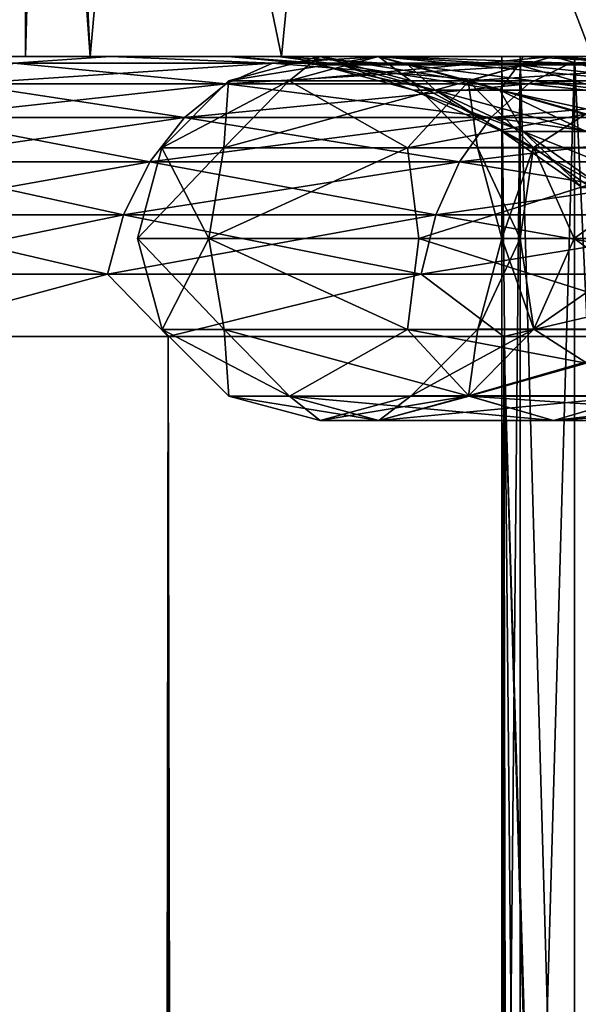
# Model space of a CAD drawing. Extents: x -265 to 265, y 0 to 747.
# Tile 199 of 256: x -262.02 to -260.03, y 736.62 to 740.13. Entities that reach past the tile are written whole.
import ezdxf

# ---------------------------------------------------------------- set-up
doc = ezdxf.new("R2010")
doc.units = 0
doc.header["$LTSCALE"] = 65.185185
for name, color, linetype in [('121', 7, 'CONTINUOUS'), ('122', 7, 'CONTINUOUS'), ('123', 7, 'CONTINUOUS'), ('131', 7, 'CONTINUOUS'), ('132', 7, 'CONTINUOUS'), ('156', 7, 'CONTINUOUS'), ('157', 7, 'CONTINUOUS'), ('158', 7, 'CONTINUOUS'), ('159', 7, 'CONTINUOUS'), ('50', 7, 'CONTINUOUS'), ('51', 7, 'CONTINUOUS'), ('52', 7, 'CONTINUOUS'), ('55', 7, 'CONTINUOUS'), ('56', 7, 'CONTINUOUS'), ('84', 7, 'CONTINUOUS')]:
    doc.layers.add(name, color=color, linetype=linetype)

msp = doc.modelspace()

# ---------------------------------------------------------------- linework, layer by layer
at = {"layer": '121', "color": 7, "linetype": 'CONTINUOUS'}
for points in [[(-260.3, 733.2), (-260.2352, 733.2, 1.1534), (-260.3, 740), (-260.3, 733.2)], [(-260.3, 740), (-260.2352, 733.2, 1.1534), (-260.2352, 740, 1.1534), (-260.3, 740)], [(-260.2352, 733.2, 1.1534), (-260.0417, 733.2, 2.2922), (-260.2352, 740, 1.1534), (-260.2352, 733.2, 1.1534)], [(-260.2352, 740, 1.1534), (-260.0417, 733.2, 2.2922), (-260.0417, 740, 2.2922), (-260.2352, 740, 1.1534)], [(-260.0417, 733.2, 2.2922), (-259.7219, 733.2, 3.4021), (-260.0417, 740, 2.2922), (-260.0417, 733.2, 2.2922)], [(-260.0417, 740, 2.2922), (-259.7219, 733.2, 3.4021), (-259.7219, 740, 3.4021), (-260.0417, 740, 2.2922)]]:
    msp.add_3dface(points, dxfattribs=at)
at = {"layer": '122', "color": 7, "linetype": 'CONTINUOUS'}
for points in [[(-261.7693, 740, 2.3413), (-262, 740), (-260.0417, 740, 2.2922), (-261.7693, 740, 2.3413)], [(-262, 740), (-261.7693, 740, -2.3413), (-260.3, 740), (-262, 740)], [(-262, 740), (-260.3, 740), (-260.2352, 740, 1.1534), (-262, 740)], [(-262, 740), (-260.2352, 740, 1.1534), (-260.0417, 740, 2.2922), (-262, 740)], [(-261.0865, 740, 4.5922), (-261.7693, 740, 2.3413), (-259.2798, 740, 4.4692), (-261.0865, 740, 4.5922)], [(-261.7693, 740, 2.3413), (-260.0417, 740, 2.2922), (-259.7219, 740, 3.4021), (-261.7693, 740, 2.3413)], [(-261.7693, 740, 2.3413), (-259.7219, 740, 3.4021), (-259.2798, 740, 4.4692), (-261.7693, 740, 2.3413)], [(-261.7693, 740, -2.3413), (-261.0865, 740, -4.5922), (-259.7219, 740, -3.4021), (-261.7693, 740, -2.3413)], [(-260.3, 740), (-261.7693, 740, -2.3413), (-260.2352, 740, -1.1534), (-260.3, 740)], [(-260.2352, 740, -1.1534), (-261.7693, 740, -2.3413), (-260.0417, 740, -2.2922), (-260.2352, 740, -1.1534)], [(-260.0417, 740, -2.2922), (-261.7693, 740, -2.3413), (-259.7219, 740, -3.4021), (-260.0417, 740, -2.2922)], [(-259.9778, 740, 6.6666), (-261.0865, 740, 4.5922), (-258.0528, 740, 6.422), (-259.9778, 740, 6.6666)], [(-261.0865, 740, 4.5922), (-259.2798, 740, 4.4692), (-258.7211, 740, 5.4801), (-261.0865, 740, 4.5922)], [(-261.0865, 740, 4.5922), (-258.7211, 740, 5.4801), (-258.0528, 740, 6.422), (-261.0865, 740, 4.5922)], [(-261.0865, 740, -4.5922), (-259.9778, 740, -6.6666), (-258.7211, 740, -5.4801), (-261.0865, 740, -4.5922)], [(-259.7219, 740, -3.4021), (-261.0865, 740, -4.5922), (-259.2798, 740, -4.4692), (-259.7219, 740, -3.4021)], [(-259.2798, 740, -4.4692), (-261.0865, 740, -4.5922), (-258.7211, 740, -5.4801), (-259.2798, 740, -4.4692)]]:
    msp.add_3dface(points, dxfattribs=at)
at = {"layer": '123', "color": 7, "linetype": 'CONTINUOUS'}
for points in [[(-262, 740), (-261.7693, 740, 2.3413), (-262, 744.7), (-262, 740)], [(-262, 744.7), (-261.7693, 740, 2.3413), (-261.9374, 742.3, 1.2238), (-262, 744.7)], [(-261.9374, 742.3, 1.2238), (-261.7693, 740, 2.3413), (-261.5631, 742.3, 3.2082), (-261.9374, 742.3, 1.2238)], [(-261.7693, 740, 2.3413), (-261.0865, 740, 4.5922), (-261.5631, 742.3, 3.2082), (-261.7693, 740, 2.3413)], [(-261.5631, 742.3, 3.2082), (-261.0865, 740, 4.5922), (-260.8608, 742.3, 5.1031), (-261.5631, 742.3, 3.2082)], [(-261.0865, 740, 4.5922), (-259.9778, 740, 6.6666), (-260.8608, 742.3, 5.1031), (-261.0865, 740, 4.5922)], [(-260.8608, 742.3, 5.1031), (-259.9778, 740, 6.6666), (-259.8511, 742.3, 6.8524), (-260.8608, 742.3, 5.1031)]]:
    msp.add_3dface(points, dxfattribs=at)
at = {"layer": '131', "color": 7, "linetype": 'CONTINUOUS'}
for points in [[(-260.2352, 733.2, -1.1534), (-260.3, 733.2), (-260.2352, 740, -1.1534), (-260.2352, 733.2, -1.1534)], [(-260.3, 733.2), (-260.3, 740), (-260.2352, 740, -1.1534), (-260.3, 733.2)], [(-260.0417, 733.2, -2.2922), (-260.2352, 733.2, -1.1534), (-260.0417, 740, -2.2922), (-260.0417, 733.2, -2.2922)], [(-260.2352, 733.2, -1.1534), (-260.2352, 740, -1.1534), (-260.0417, 740, -2.2922), (-260.2352, 733.2, -1.1534)], [(-259.7219, 733.2, -3.4021), (-260.0417, 733.2, -2.2922), (-259.7219, 740, -3.4021), (-259.7219, 733.2, -3.4021)], [(-260.0417, 733.2, -2.2922), (-260.0417, 740, -2.2922), (-259.7219, 740, -3.4021), (-260.0417, 733.2, -2.2922)]]:
    msp.add_3dface(points, dxfattribs=at)
at = {"layer": '132', "color": 7, "linetype": 'CONTINUOUS'}
for points in [[(-262, 740), (-262, 744.7), (-261.9843, 744.7, -0.6127), (-262, 740)], [(-261.9374, 742.3, -1.2238), (-262, 740), (-261.9374, 744.7, -1.2238), (-261.9374, 742.3, -1.2238)], [(-261.9374, 744.7, -1.2238), (-262, 740), (-261.9843, 744.7, -0.6127), (-261.9374, 744.7, -1.2238)], [(-261.7693, 740, -2.3413), (-262, 740), (-261.9374, 742.3, -1.2238), (-261.7693, 740, -2.3413)], [(-261.5631, 742.3, -3.2082), (-261.7693, 740, -2.3413), (-261.9374, 742.3, -1.2238), (-261.5631, 742.3, -3.2082)], [(-261.0865, 740, -4.5922), (-261.7693, 740, -2.3413), (-261.5631, 742.3, -3.2082), (-261.0865, 740, -4.5922)], [(-260.8608, 742.3, -5.1031), (-261.0865, 740, -4.5922), (-261.5631, 742.3, -3.2082), (-260.8608, 742.3, -5.1031)], [(-259.9778, 740, -6.6666), (-261.0865, 740, -4.5922), (-260.8608, 742.3, -5.1031), (-259.9778, 740, -6.6666)], [(-259.8511, 742.3, -6.8524), (-259.9778, 740, -6.6666), (-260.8608, 742.3, -5.1031), (-259.8511, 742.3, -6.8524)]]:
    msp.add_3dface(points, dxfattribs=at)
at = {"layer": '156', "color": 7, "linetype": 'CONTINUOUS'}
for points in [[(-261.2759, 739.9124), (-261.0592, 739.9124, 2.1998), (-260.9507, 740), (-261.2759, 739.9124)], [(-261.0592, 739.9124, 2.1998), (-260.4176, 739.9124, 4.3151), (-260.7403, 740, 2.1364), (-261.0592, 739.9124, 2.1998)], [(-260.9507, 740), (-261.0592, 739.9124, 2.1998), (-260.7403, 740, 2.1364), (-260.9507, 740)], [(-260.9507, 740), (-260.7403, 740, 2.1364), (-260.6253, 739.9131), (-260.9507, 740)], [(-260.7403, 740, 2.1364), (-260.4176, 739.9124, 4.3151), (-260.1171, 740, 4.1906), (-260.7403, 740, 2.1364)], [(-260.7403, 740, 2.1364), (-260.1171, 740, 4.1906), (-260.4211, 739.9131, 2.0729), (-260.7403, 740, 2.1364)], [(-260.6253, 739.9131), (-260.7403, 740, 2.1364), (-260.4211, 739.9131, 2.0729), (-260.6253, 739.9131)], [(-260.4211, 739.9131, 2.0729), (-260.1171, 740, 4.1906), (-259.8165, 739.9131, 4.0661), (-260.4211, 739.9131, 2.0729)], [(-260.4176, 739.9124, 4.3151), (-259.3756, 739.9124, 6.2645), (-260.1171, 740, 4.1906), (-260.4176, 739.9124, 4.3151)], [(-260.1171, 740, 4.1906), (-259.3756, 739.9124, 6.2645), (-259.1052, 740, 6.0839), (-260.1171, 740, 4.1906)], [(-260.1171, 740, 4.1906), (-259.1052, 740, 6.0839), (-259.8165, 739.9131, 4.0661), (-260.1171, 740, 4.1906)], [(-261.5136, 739.6738), (-261.2924, 739.6738, 2.2462), (-261.2759, 739.9124), (-261.5136, 739.6738)], [(-261.2924, 739.6738, 2.2462), (-260.6372, 739.6738, 4.4061), (-261.0592, 739.9124, 2.1998), (-261.2924, 739.6738, 2.2462)], [(-261.2759, 739.9124), (-261.2924, 739.6738, 2.2462), (-261.0592, 739.9124, 2.1998), (-261.2759, 739.9124)], [(-261.0592, 739.9124, 2.1998), (-260.6372, 739.6738, 4.4061), (-260.4176, 739.9124, 4.3151), (-261.0592, 739.9124, 2.1998)], [(-260.6372, 739.6738, 4.4061), (-259.5732, 739.6738, 6.3966), (-260.4176, 739.9124, 4.3151), (-260.6372, 739.6738, 4.4061)], [(-260.6253, 739.9131), (-260.4211, 739.9131, 2.0729), (-260.3871, 739.675), (-260.6253, 739.9131)], [(-260.4211, 739.9131, 2.0729), (-259.8165, 739.9131, 4.0661), (-260.1875, 739.675, 2.0264), (-260.4211, 739.9131, 2.0729)], [(-260.3871, 739.675), (-260.4211, 739.9131, 2.0729), (-260.1875, 739.675, 2.0264), (-260.3871, 739.675)], [(-260.4176, 739.9124, 4.3151), (-259.5732, 739.6738, 6.3966), (-259.3756, 739.9124, 6.2645), (-260.4176, 739.9124, 4.3151)], [(-260.1875, 739.675, 2.0264), (-259.8165, 739.9131, 4.0661), (-259.5964, 739.675, 3.975), (-260.1875, 739.675, 2.0264)], [(-261.6, 739.35), (-261.3465, 739.35, 2.4118), (-261.5136, 739.6738), (-261.6, 739.35)], [(-261.5136, 739.6738), (-261.3465, 739.35, 2.4118), (-261.2924, 739.6738, 2.2462), (-261.5136, 739.6738)], [(-261.3465, 739.35, 2.4118), (-260.5971, 739.35, 4.7181), (-260.6372, 739.6738, 4.4061), (-261.3465, 739.35, 2.4118)], [(-261.2924, 739.6738, 2.2462), (-261.3465, 739.35, 2.4118), (-260.6372, 739.6738, 4.4061), (-261.2924, 739.6738, 2.2462)], [(-260.6372, 739.6738, 4.4061), (-260.5971, 739.35, 4.7181), (-259.5732, 739.6738, 6.3966), (-260.6372, 739.6738, 4.4061)], [(-260.5971, 739.35, 4.7181), (-259.3846, 739.35, 6.8183), (-259.5732, 739.6738, 6.3966), (-260.5971, 739.35, 4.7181)], [(-260.3871, 739.675), (-260.1875, 739.675, 2.0264), (-260.3, 739.35), (-260.3871, 739.675)], [(-260.3, 739.35), (-260.1875, 739.675, 2.0264), (-260.2352, 739.35, 1.1532), (-260.3, 739.35)], [(-260.2352, 739.35, 1.1532), (-260.1875, 739.675, 2.0264), (-260.0418, 739.35, 2.292), (-260.2352, 739.35, 1.1532)], [(-260.1875, 739.675, 2.0264), (-259.5964, 739.675, 3.975), (-260.0418, 739.35, 2.292), (-260.1875, 739.675, 2.0264)], [(-260.0418, 739.35, 2.292), (-259.5964, 739.675, 3.975), (-259.722, 739.35, 3.4019), (-260.0418, 739.35, 2.292)]]:
    msp.add_3dface(points, dxfattribs=at)
at = {"layer": '157', "color": 7, "linetype": 'CONTINUOUS'}
for points in [[(-261.3465, 739.35, 2.4118), (-261.6, 739.35), (-261.2917, 739.025, 2.2461), (-261.3465, 739.35, 2.4118)], [(-261.6, 739.35), (-261.5129, 739.025), (-261.2917, 739.025, 2.2461), (-261.6, 739.35)], [(-260.5971, 739.35, 4.7181), (-261.3465, 739.35, 2.4118), (-260.6365, 739.025, 4.4058), (-260.5971, 739.35, 4.7181)], [(-261.3465, 739.35, 2.4118), (-261.2917, 739.025, 2.2461), (-260.6365, 739.025, 4.4058), (-261.3465, 739.35, 2.4118)], [(-260.5971, 739.35, 4.7181), (-260.6365, 739.025, 4.4058), (-259.5726, 739.025, 6.3962), (-260.5971, 739.35, 4.7181)], [(-259.3846, 739.35, 6.8183), (-260.5971, 739.35, 4.7181), (-259.5726, 739.025, 6.3962), (-259.3846, 739.35, 6.8183)], [(-260.3, 739.35), (-260.2352, 739.35, 1.1532), (-260.3864, 739.0262), (-260.3, 739.35)], [(-260.3864, 739.0262), (-260.2352, 739.35, 1.1532), (-260.1868, 739.0262, 2.0263), (-260.3864, 739.0262)], [(-260.2352, 739.35, 1.1532), (-260.0418, 739.35, 2.292), (-260.1868, 739.0262, 2.0263), (-260.2352, 739.35, 1.1532)], [(-260.0418, 739.35, 2.292), (-259.722, 739.35, 3.4019), (-260.1868, 739.0262, 2.0263), (-260.0418, 739.35, 2.292)], [(-260.1868, 739.0262, 2.0263), (-259.722, 739.35, 3.4019), (-259.5958, 739.0262, 3.9747), (-260.1868, 739.0262, 2.0263)], [(-261.2747, 738.7869), (-261.0581, 738.7869, 2.1996), (-261.5129, 739.025), (-261.2747, 738.7869)], [(-261.5129, 739.025), (-261.0581, 738.7869, 2.1996), (-261.2917, 739.025, 2.2461), (-261.5129, 739.025)], [(-261.0581, 738.7869, 2.1996), (-260.4165, 738.7869, 4.3146), (-261.2917, 739.025, 2.2461), (-261.0581, 738.7869, 2.1996)], [(-261.2917, 739.025, 2.2461), (-260.4165, 738.7869, 4.3146), (-260.6365, 739.025, 4.4058), (-261.2917, 739.025, 2.2461)], [(-260.4165, 738.7869, 4.3146), (-259.3746, 738.7869, 6.2639), (-260.6365, 739.025, 4.4058), (-260.4165, 738.7869, 4.3146)], [(-260.6365, 739.025, 4.4058), (-259.3746, 738.7869, 6.2639), (-259.5726, 739.025, 6.3962), (-260.6365, 739.025, 4.4058)], [(-260.3864, 739.0262), (-260.1868, 739.0262, 2.0263), (-260.6241, 738.7876), (-260.3864, 739.0262)], [(-260.6241, 738.7876), (-260.1868, 739.0262, 2.0263), (-260.42, 738.7876, 2.0727), (-260.6241, 738.7876)], [(-260.1868, 739.0262, 2.0263), (-259.5958, 739.0262, 3.9747), (-260.42, 738.7876, 2.0727), (-260.1868, 739.0262, 2.0263)], [(-260.42, 738.7876, 2.0727), (-259.5958, 739.0262, 3.9747), (-259.8154, 738.7876, 4.0657), (-260.42, 738.7876, 2.0727)], [(-260.9493, 738.7), (-260.7389, 738.7, 2.1361), (-261.2747, 738.7869), (-260.9493, 738.7)], [(-261.2747, 738.7869), (-260.7389, 738.7, 2.1361), (-261.0581, 738.7869, 2.1996), (-261.2747, 738.7869)], [(-260.7389, 738.7, 2.1361), (-260.1159, 738.7, 4.1901), (-261.0581, 738.7869, 2.1996), (-260.7389, 738.7, 2.1361)], [(-261.0581, 738.7869, 2.1996), (-260.1159, 738.7, 4.1901), (-260.4165, 738.7869, 4.3146), (-261.0581, 738.7869, 2.1996)], [(-260.6241, 738.7876), (-260.42, 738.7876, 2.0727), (-260.9493, 738.7), (-260.6241, 738.7876)], [(-260.9493, 738.7), (-260.42, 738.7876, 2.0727), (-260.7389, 738.7, 2.1361), (-260.9493, 738.7)], [(-260.42, 738.7876, 2.0727), (-259.8154, 738.7876, 4.0657), (-260.7389, 738.7, 2.1361), (-260.42, 738.7876, 2.0727)], [(-260.7389, 738.7, 2.1361), (-259.8154, 738.7876, 4.0657), (-260.1159, 738.7, 4.1901), (-260.7389, 738.7, 2.1361)], [(-260.1159, 738.7, 4.1901), (-259.104, 738.7, 6.0831), (-260.4165, 738.7869, 4.3146), (-260.1159, 738.7, 4.1901)], [(-260.4165, 738.7869, 4.3146), (-259.104, 738.7, 6.0831), (-259.3746, 738.7869, 6.2639), (-260.4165, 738.7869, 4.3146)], [(-259.8154, 738.7876, 4.0657), (-258.8336, 738.7876, 5.9024), (-260.1159, 738.7, 4.1901), (-259.8154, 738.7876, 4.0657)], [(-260.1159, 738.7, 4.1901), (-258.8336, 738.7876, 5.9024), (-259.104, 738.7, 6.0831), (-260.1159, 738.7, 4.1901)]]:
    msp.add_3dface(points, dxfattribs=at)
at = {"layer": '158', "color": 7, "linetype": 'CONTINUOUS'}
for points in [[(-261.2759, 739.9124), (-260.9507, 740), (-260.7403, 740, -2.1364), (-261.2759, 739.9124)], [(-261.0592, 739.9124, -2.1998), (-261.2759, 739.9124), (-260.7403, 740, -2.1364), (-261.0592, 739.9124, -2.1998)], [(-260.4176, 739.9124, -4.3151), (-261.0592, 739.9124, -2.1998), (-260.1171, 740, -4.1906), (-260.4176, 739.9124, -4.3151)], [(-260.1171, 740, -4.1906), (-261.0592, 739.9124, -2.1998), (-260.7403, 740, -2.1364), (-260.1171, 740, -4.1906)], [(-260.9507, 740), (-260.6253, 739.9131), (-260.4211, 739.9131, -2.0729), (-260.9507, 740)], [(-260.7403, 740, -2.1364), (-260.9507, 740), (-260.4211, 739.9131, -2.0729), (-260.7403, 740, -2.1364)], [(-260.1171, 740, -4.1906), (-260.7403, 740, -2.1364), (-259.8165, 739.9131, -4.0661), (-260.1171, 740, -4.1906)], [(-259.8165, 739.9131, -4.0661), (-260.7403, 740, -2.1364), (-260.4211, 739.9131, -2.0729), (-259.8165, 739.9131, -4.0661)], [(-259.3756, 739.9124, -6.2645), (-260.4176, 739.9124, -4.3151), (-259.1052, 740, -6.0839), (-259.3756, 739.9124, -6.2645)], [(-259.1052, 740, -6.0839), (-260.4176, 739.9124, -4.3151), (-260.1171, 740, -4.1906), (-259.1052, 740, -6.0839)], [(-259.1052, 740, -6.0839), (-260.1171, 740, -4.1906), (-258.8346, 739.9131, -5.9031), (-259.1052, 740, -6.0839)], [(-258.8346, 739.9131, -5.9031), (-260.1171, 740, -4.1906), (-259.8165, 739.9131, -4.0661), (-258.8346, 739.9131, -5.9031)], [(-261.5136, 739.6738), (-261.2759, 739.9124), (-261.0592, 739.9124, -2.1998), (-261.5136, 739.6738)], [(-261.2924, 739.6738, -2.2462), (-261.5136, 739.6738), (-261.0592, 739.9124, -2.1998), (-261.2924, 739.6738, -2.2462)], [(-260.6372, 739.6738, -4.4061), (-261.2924, 739.6738, -2.2462), (-260.4176, 739.9124, -4.3151), (-260.6372, 739.6738, -4.4061)], [(-260.4176, 739.9124, -4.3151), (-261.2924, 739.6738, -2.2462), (-261.0592, 739.9124, -2.1998), (-260.4176, 739.9124, -4.3151)], [(-259.5732, 739.6738, -6.3966), (-260.6372, 739.6738, -4.4061), (-259.3756, 739.9124, -6.2645), (-259.5732, 739.6738, -6.3966)], [(-259.3756, 739.9124, -6.2645), (-260.6372, 739.6738, -4.4061), (-260.4176, 739.9124, -4.3151), (-259.3756, 739.9124, -6.2645)], [(-260.6253, 739.9131), (-260.3871, 739.675), (-260.1875, 739.675, -2.0264), (-260.6253, 739.9131)], [(-260.4211, 739.9131, -2.0729), (-260.6253, 739.9131), (-260.1875, 739.675, -2.0264), (-260.4211, 739.9131, -2.0729)], [(-259.8165, 739.9131, -4.0661), (-260.4211, 739.9131, -2.0729), (-259.5964, 739.675, -3.975), (-259.8165, 739.9131, -4.0661)], [(-259.5964, 739.675, -3.975), (-260.4211, 739.9131, -2.0729), (-260.1875, 739.675, -2.0264), (-259.5964, 739.675, -3.975)], [(-261.6, 739.35), (-261.5136, 739.6738), (-261.2924, 739.6738, -2.2462), (-261.6, 739.35)], [(-261.6, 739.35), (-261.2924, 739.6738, -2.2462), (-261.3465, 739.35, -2.4118), (-261.6, 739.35)], [(-261.2924, 739.6738, -2.2462), (-260.6372, 739.6738, -4.4061), (-261.3465, 739.35, -2.4118), (-261.2924, 739.6738, -2.2462)], [(-261.3465, 739.35, -2.4118), (-260.6372, 739.6738, -4.4061), (-260.5971, 739.35, -4.7181), (-261.3465, 739.35, -2.4118)], [(-260.6372, 739.6738, -4.4061), (-259.5732, 739.6738, -6.3966), (-260.5971, 739.35, -4.7181), (-260.6372, 739.6738, -4.4061)], [(-260.5971, 739.35, -4.7181), (-259.5732, 739.6738, -6.3966), (-259.3846, 739.35, -6.8183), (-260.5971, 739.35, -4.7181)], [(-260.3871, 739.675), (-260.3, 739.35), (-260.2352, 739.35, -1.1532), (-260.3871, 739.675)], [(-260.1875, 739.675, -2.0264), (-260.3871, 739.675), (-260.2352, 739.35, -1.1532), (-260.1875, 739.675, -2.0264)], [(-260.0418, 739.35, -2.292), (-260.1875, 739.675, -2.0264), (-260.2352, 739.35, -1.1532), (-260.0418, 739.35, -2.292)], [(-259.5964, 739.675, -3.975), (-260.1875, 739.675, -2.0264), (-259.722, 739.35, -3.4019), (-259.5964, 739.675, -3.975)], [(-259.722, 739.35, -3.4019), (-260.1875, 739.675, -2.0264), (-260.0418, 739.35, -2.292), (-259.722, 739.35, -3.4019)]]:
    msp.add_3dface(points, dxfattribs=at)
at = {"layer": '159', "color": 7, "linetype": 'CONTINUOUS'}
for points in [[(-261.5129, 739.025), (-261.6, 739.35), (-261.3465, 739.35, -2.4118), (-261.5129, 739.025)], [(-261.5129, 739.025), (-261.3465, 739.35, -2.4118), (-261.2917, 739.025, -2.2461), (-261.5129, 739.025)], [(-261.3465, 739.35, -2.4118), (-260.5971, 739.35, -4.7181), (-260.6365, 739.025, -4.4058), (-261.3465, 739.35, -2.4118)], [(-261.3465, 739.35, -2.4118), (-260.6365, 739.025, -4.4058), (-261.2917, 739.025, -2.2461), (-261.3465, 739.35, -2.4118)], [(-260.5971, 739.35, -4.7181), (-259.5726, 739.025, -6.3962), (-260.6365, 739.025, -4.4058), (-260.5971, 739.35, -4.7181)], [(-260.5971, 739.35, -4.7181), (-259.3846, 739.35, -6.8183), (-259.5726, 739.025, -6.3962), (-260.5971, 739.35, -4.7181)], [(-260.3, 739.35), (-260.3864, 739.0262), (-260.1868, 739.0262, -2.0263), (-260.3, 739.35)], [(-260.2352, 739.35, -1.1532), (-260.3, 739.35), (-260.1868, 739.0262, -2.0263), (-260.2352, 739.35, -1.1532)], [(-260.0418, 739.35, -2.292), (-260.2352, 739.35, -1.1532), (-260.1868, 739.0262, -2.0263), (-260.0418, 739.35, -2.292)], [(-259.5958, 739.0262, -3.9747), (-260.0418, 739.35, -2.292), (-260.1868, 739.0262, -2.0263), (-259.5958, 739.0262, -3.9747)], [(-259.722, 739.35, -3.4019), (-260.0418, 739.35, -2.292), (-259.5958, 739.0262, -3.9747), (-259.722, 739.35, -3.4019)], [(-261.2747, 738.7869), (-261.5129, 739.025), (-261.2917, 739.025, -2.2461), (-261.2747, 738.7869)], [(-261.0581, 738.7869, -2.1996), (-261.2747, 738.7869), (-261.2917, 739.025, -2.2461), (-261.0581, 738.7869, -2.1996)], [(-260.6365, 739.025, -4.4058), (-261.0581, 738.7869, -2.1996), (-261.2917, 739.025, -2.2461), (-260.6365, 739.025, -4.4058)], [(-260.4165, 738.7869, -4.3146), (-261.0581, 738.7869, -2.1996), (-260.6365, 739.025, -4.4058), (-260.4165, 738.7869, -4.3146)], [(-259.5726, 739.025, -6.3962), (-260.4165, 738.7869, -4.3146), (-260.6365, 739.025, -4.4058), (-259.5726, 739.025, -6.3962)], [(-260.3864, 739.0262), (-260.6241, 738.7876), (-260.42, 738.7876, -2.0727), (-260.3864, 739.0262)], [(-260.1868, 739.0262, -2.0263), (-260.3864, 739.0262), (-260.42, 738.7876, -2.0727), (-260.1868, 739.0262, -2.0263)], [(-259.8154, 738.7876, -4.0657), (-260.1868, 739.0262, -2.0263), (-260.42, 738.7876, -2.0727), (-259.8154, 738.7876, -4.0657)], [(-259.3746, 738.7869, -6.2639), (-260.4165, 738.7869, -4.3146), (-259.5726, 739.025, -6.3962), (-259.3746, 738.7869, -6.2639)], [(-259.5958, 739.0262, -3.9747), (-260.1868, 739.0262, -2.0263), (-259.8154, 738.7876, -4.0657), (-259.5958, 739.0262, -3.9747)], [(-260.9493, 738.7), (-261.2747, 738.7869), (-261.0581, 738.7869, -2.1996), (-260.9493, 738.7)], [(-260.7389, 738.7, -2.1361), (-260.9493, 738.7), (-261.0581, 738.7869, -2.1996), (-260.7389, 738.7, -2.1361)], [(-260.4165, 738.7869, -4.3146), (-260.7389, 738.7, -2.1361), (-261.0581, 738.7869, -2.1996), (-260.4165, 738.7869, -4.3146)], [(-260.6241, 738.7876), (-260.9493, 738.7), (-260.7389, 738.7, -2.1361), (-260.6241, 738.7876)], [(-260.42, 738.7876, -2.0727), (-260.6241, 738.7876), (-260.7389, 738.7, -2.1361), (-260.42, 738.7876, -2.0727)], [(-260.1159, 738.7, -4.1901), (-260.42, 738.7876, -2.0727), (-260.7389, 738.7, -2.1361), (-260.1159, 738.7, -4.1901)], [(-260.1159, 738.7, -4.1901), (-260.7389, 738.7, -2.1361), (-260.4165, 738.7869, -4.3146), (-260.1159, 738.7, -4.1901)], [(-259.8154, 738.7876, -4.0657), (-260.42, 738.7876, -2.0727), (-260.1159, 738.7, -4.1901), (-259.8154, 738.7876, -4.0657)], [(-259.3746, 738.7869, -6.2639), (-260.1159, 738.7, -4.1901), (-260.4165, 738.7869, -4.3146), (-259.3746, 738.7869, -6.2639)], [(-259.104, 738.7, -6.0831), (-259.8154, 738.7876, -4.0657), (-260.1159, 738.7, -4.1901), (-259.104, 738.7, -6.0831)], [(-259.104, 738.7, -6.0831), (-260.1159, 738.7, -4.1901), (-259.3746, 738.7869, -6.2639), (-259.104, 738.7, -6.0831)]]:
    msp.add_3dface(points, dxfattribs=at)
at = {"layer": '50', "color": 7, "linetype": 'CONTINUOUS'}
for points in [[(-262.5109, 740, 6.2831), (-261.6968, 740, 7.6931), (-262.5109, 740, -6.2831), (-262.5109, 740, 6.2831)], [(-262.5109, 740, -6.2831), (-261.6968, 740, 7.6931), (-261.6968, 740, -7.6931), (-262.5109, 740, -6.2831)], [(-261.6968, 740, 7.6931), (-260.7246, 740, 8.999), (-261.2777, 740, 0.7095), (-261.6968, 740, 7.6931)], [(-261.6968, 740, -7.6931), (-261.6968, 740, 7.6931), (-261.2777, 740, 0.7095), (-261.6968, 740, -7.6931)], [(-260.7246, 740, -8.999), (-261.6968, 740, -7.6931), (-260.7469, 740, -3.4919), (-260.7246, 740, -8.999)], [(-260.7469, 740, -3.4919), (-261.6968, 740, -7.6931), (-261.0998, 740, -2.1174), (-260.7469, 740, -3.4919)], [(-261.0998, 740, -2.1174), (-261.6968, 740, -7.6931), (-261.2777, 740, -0.7095), (-261.0998, 740, -2.1174)], [(-261.2777, 740, -0.7095), (-261.6968, 740, -7.6931), (-261.2777, 740, 0.7095), (-261.2777, 740, -0.7095)], [(-261.2777, 740, 0.7095), (-260.7246, 740, 8.999), (-261.0998, 740, 2.1174), (-261.2777, 740, 0.7095)], [(-261.0998, 740, 2.1174), (-260.7246, 740, 8.999), (-260.7469, 740, 3.4919), (-261.0998, 740, 2.1174)], [(-260.7469, 740, 3.4919), (-260.7246, 740, 8.999), (-260.2245, 740, 4.8113), (-260.7469, 740, 3.4919)], [(-260.2245, 740, -4.8113), (-260.7246, 740, -8.999), (-260.7469, 740, -3.4919), (-260.2245, 740, -4.8113)], [(-260.7246, 740, 8.999), (-259.6074, 740, 10.1832), (-260.2245, 740, 4.8113), (-260.7246, 740, 8.999)], [(-259.6074, 740, -10.1832), (-260.7246, 740, -8.999), (-260.2245, 740, -4.8113), (-259.6074, 740, -10.1832)], [(-260.2245, 740, 4.8113), (-259.6074, 740, 10.1832), (-259.5409, 740, 6.0549), (-260.2245, 740, 4.8113)], [(-259.5409, 740, -6.0549), (-259.6074, 740, -10.1832), (-260.2245, 740, -4.8113), (-259.5409, 740, -6.0549)]]:
    msp.add_3dface(points, dxfattribs=at)
at = {"layer": '51', "color": 7, "linetype": 'CONTINUOUS'}
for points in [[(-262.5323, 1, 8.2426), (-261.4907, 1, 9.6418), (-262.5323, 739, 8.2426), (-262.5323, 1, 8.2426)], [(-262.5323, 739, 8.2426), (-261.4907, 1, 9.6418), (-261.4907, 739, 9.6418), (-262.5323, 739, 8.2426)], [(-261.4907, 1, 9.6418), (-260.2936, 1, 10.9106), (-261.4907, 739, 9.6418), (-261.4907, 1, 9.6418)], [(-261.4907, 739, 9.6418), (-260.2936, 1, 10.9106), (-260.2936, 739, 10.9106), (-261.4907, 739, 9.6418)], [(-260.2936, 1, 10.9106), (-258.9574, 1, 12.0318), (-260.2936, 739, 10.9106), (-260.2936, 1, 10.9106)], [(-260.2936, 739, 10.9106), (-258.9574, 1, 12.0318), (-258.9574, 739, 12.0318), (-260.2936, 739, 10.9106)]]:
    msp.add_3dface(points, dxfattribs=at)
at = {"layer": '52', "color": 7, "linetype": 'CONTINUOUS'}
for points in [[(-261.4907, 1, -9.6418), (-262.5323, 1, -8.2426), (-261.4907, 739, -9.6418), (-261.4907, 1, -9.6418)], [(-261.4907, 739, -9.6418), (-262.5323, 1, -8.2426), (-262.5323, 739, -8.2426), (-261.4907, 739, -9.6418)], [(-260.2936, 1, -10.9106), (-261.4907, 1, -9.6418), (-260.2936, 739, -10.9106), (-260.2936, 1, -10.9106)], [(-260.2936, 739, -10.9106), (-261.4907, 1, -9.6418), (-261.4907, 739, -9.6418), (-260.2936, 739, -10.9106)], [(-259.739, 720.462, -11.4084), (-259.739, 719.5379, -11.4084), (-260.2936, 739, -10.9106), (-259.739, 720.462, -11.4084)], [(-260.2936, 1, -10.9106), (-260.2936, 739, -10.9106), (-259.739, 719.5379, -11.4084), (-260.2936, 1, -10.9106)], [(-260.2936, 739, -10.9106), (-258.9574, 739, -12.0318), (-259.739, 720.462, -11.4084), (-260.2936, 739, -10.9106)]]:
    msp.add_3dface(points, dxfattribs=at)
at = {"layer": '55', "color": 7, "linetype": 'CONTINUOUS'}
for points in [[(-261.6968, 740, 7.6931), (-262.5109, 740, 6.2831), (-262.0416, 739.9752, 7.5663), (-261.6968, 740, 7.6931)], [(-261.1188, 739.9752, 8.8669), (-261.6968, 740, 7.6931), (-262.0416, 739.9752, 7.5663), (-261.1188, 739.9752, 8.8669)], [(-260.7246, 740, 8.999), (-261.6968, 740, 7.6931), (-261.1188, 739.9752, 8.8669), (-260.7246, 740, 8.999)], [(-260.0561, 739.9752, 10.0561), (-260.7246, 740, 8.999), (-261.1188, 739.9752, 8.8669), (-260.0561, 739.9752, 10.0561)], [(-259.6074, 740, 10.1832), (-260.7246, 740, 8.999), (-260.0561, 739.9752, 10.0561), (-259.6074, 740, 10.1832)], [(-258.8669, 739.9752, 11.1188), (-259.6074, 740, 10.1832), (-260.0561, 739.9752, 10.0561), (-258.8669, 739.9752, 11.1188)], [(-261.2842, 739.9014, 8.9989), (-262.0416, 739.9752, 7.5663), (-262.2208, 739.9014, 7.6789), (-261.2842, 739.9014, 8.9989)], [(-261.1188, 739.9752, 8.8669), (-262.0416, 739.9752, 7.5663), (-261.2842, 739.9014, 8.9989), (-261.1188, 739.9752, 8.8669)], [(-260.2057, 739.9014, 10.2057), (-261.1188, 739.9752, 8.8669), (-261.2842, 739.9014, 8.9989), (-260.2057, 739.9014, 10.2057)], [(-260.0561, 739.9752, 10.0561), (-261.1188, 739.9752, 8.8669), (-260.2057, 739.9014, 10.2057), (-260.0561, 739.9752, 10.0561)], [(-258.9989, 739.9014, 11.2842), (-260.0561, 739.9752, 10.0561), (-260.2057, 739.9014, 10.2057), (-258.9989, 739.9014, 11.2842)], [(-258.8669, 739.9752, 11.1188), (-260.0561, 739.9752, 10.0561), (-258.9989, 739.9014, 11.2842), (-258.8669, 739.9752, 11.1188)], [(-261.4327, 739.7823, 9.1173), (-262.2208, 739.9014, 7.6789), (-262.3816, 739.7823, 7.7799), (-261.4327, 739.7823, 9.1173)], [(-261.2842, 739.9014, 8.9989), (-262.2208, 739.9014, 7.6789), (-261.4327, 739.7823, 9.1173), (-261.2842, 739.9014, 8.9989)], [(-260.34, 739.7823, 10.34), (-261.2842, 739.9014, 8.9989), (-261.4327, 739.7823, 9.1173), (-260.34, 739.7823, 10.34)], [(-260.2057, 739.9014, 10.2057), (-261.2842, 739.9014, 8.9989), (-260.34, 739.7823, 10.34), (-260.2057, 739.9014, 10.2057)], [(-259.1173, 739.7823, 11.4327), (-260.2057, 739.9014, 10.2057), (-260.34, 739.7823, 10.34), (-259.1173, 739.7823, 11.4327)], [(-258.9989, 739.9014, 11.2842), (-260.2057, 739.9014, 10.2057), (-259.1173, 739.7823, 11.4327), (-258.9989, 739.9014, 11.2842)], [(-261.5567, 739.6238, 9.2161), (-262.3816, 739.7823, 7.7799), (-262.5159, 739.6238, 7.8643), (-261.5567, 739.6238, 9.2161)], [(-261.4327, 739.7823, 9.1173), (-262.3816, 739.7823, 7.7799), (-261.5567, 739.6238, 9.2161), (-261.4327, 739.7823, 9.1173)], [(-260.4521, 739.6238, 10.4521), (-261.4327, 739.7823, 9.1173), (-261.5567, 739.6238, 9.2161), (-260.4521, 739.6238, 10.4521)], [(-260.34, 739.7823, 10.34), (-261.4327, 739.7823, 9.1173), (-260.4521, 739.6238, 10.4521), (-260.34, 739.7823, 10.34)], [(-259.2161, 739.6238, 11.5567), (-260.34, 739.7823, 10.34), (-260.4521, 739.6238, 10.4521), (-259.2161, 739.6238, 11.5567)], [(-259.1173, 739.7823, 11.4327), (-260.34, 739.7823, 10.34), (-259.2161, 739.6238, 11.5567), (-259.1173, 739.7823, 11.4327)], [(-261.65, 739.4341, 9.2905), (-262.5159, 739.6238, 7.8643), (-262.6169, 739.4341, 7.9277), (-261.65, 739.4341, 9.2905)], [(-261.5567, 739.6238, 9.2161), (-262.5159, 739.6238, 7.8643), (-261.65, 739.4341, 9.2905), (-261.5567, 739.6238, 9.2161)], [(-260.5365, 739.4341, 10.5365), (-261.5567, 739.6238, 9.2161), (-261.65, 739.4341, 9.2905), (-260.5365, 739.4341, 10.5365)], [(-260.4521, 739.6238, 10.4521), (-261.5567, 739.6238, 9.2161), (-260.5365, 739.4341, 10.5365), (-260.4521, 739.6238, 10.4521)], [(-259.2905, 739.4341, 11.65), (-260.4521, 739.6238, 10.4521), (-260.5365, 739.4341, 10.5365), (-259.2905, 739.4341, 11.65)], [(-259.2161, 739.6238, 11.5567), (-260.4521, 739.6238, 10.4521), (-259.2905, 739.4341, 11.65), (-259.2161, 739.6238, 11.5567)], [(-261.7079, 739.2225, 9.3367), (-262.6169, 739.4341, 7.9277), (-262.6796, 739.2225, 7.9671), (-261.7079, 739.2225, 9.3367)], [(-261.65, 739.4341, 9.2905), (-262.6169, 739.4341, 7.9277), (-261.7079, 739.2225, 9.3367), (-261.65, 739.4341, 9.2905)], [(-260.5889, 739.2225, 10.5889), (-261.65, 739.4341, 9.2905), (-261.7079, 739.2225, 9.3367), (-260.5889, 739.2225, 10.5889)], [(-260.5365, 739.4341, 10.5365), (-261.65, 739.4341, 9.2905), (-260.5889, 739.2225, 10.5889), (-260.5365, 739.4341, 10.5365)], [(-259.3367, 739.2225, 11.7079), (-260.5365, 739.4341, 10.5365), (-260.5889, 739.2225, 10.5889), (-259.3367, 739.2225, 11.7079)], [(-259.2905, 739.4341, 11.65), (-260.5365, 739.4341, 10.5365), (-259.3367, 739.2225, 11.7079), (-259.2905, 739.4341, 11.65)], [(-262.5323, 739, 8.2426), (-261.7079, 739.2225, 9.3367), (-262.6796, 739.2225, 7.9671), (-262.5323, 739, 8.2426)], [(-262.5323, 739, 8.2426), (-261.4907, 739, 9.6418), (-261.7079, 739.2225, 9.3367), (-262.5323, 739, 8.2426)], [(-261.4907, 739, 9.6418), (-260.5889, 739.2225, 10.5889), (-261.7079, 739.2225, 9.3367), (-261.4907, 739, 9.6418)], [(-261.4907, 739, 9.6418), (-260.2936, 739, 10.9106), (-260.5889, 739.2225, 10.5889), (-261.4907, 739, 9.6418)], [(-260.2936, 739, 10.9106), (-259.3367, 739.2225, 11.7079), (-260.5889, 739.2225, 10.5889), (-260.2936, 739, 10.9106)], [(-260.2936, 739, 10.9106), (-258.9574, 739, 12.0318), (-259.3367, 739.2225, 11.7079), (-260.2936, 739, 10.9106)]]:
    msp.add_3dface(points, dxfattribs=at)
at = {"layer": '56', "color": 7, "linetype": 'CONTINUOUS'}
for points in [[(-262.5109, 740, -6.2831), (-261.6968, 740, -7.6931), (-262.0416, 739.9752, -7.5663), (-262.5109, 740, -6.2831)], [(-262.0416, 739.9752, -7.5663), (-261.6968, 740, -7.6931), (-261.1188, 739.9752, -8.8669), (-262.0416, 739.9752, -7.5663)], [(-261.6968, 740, -7.6931), (-260.7246, 740, -8.999), (-261.1188, 739.9752, -8.8669), (-261.6968, 740, -7.6931)], [(-261.1188, 739.9752, -8.8669), (-260.7246, 740, -8.999), (-260.0561, 739.9752, -10.0561), (-261.1188, 739.9752, -8.8669)], [(-260.7246, 740, -8.999), (-259.6074, 740, -10.1832), (-260.0561, 739.9752, -10.0561), (-260.7246, 740, -8.999)], [(-260.0561, 739.9752, -10.0561), (-259.6074, 740, -10.1832), (-258.8669, 739.9752, -11.1188), (-260.0561, 739.9752, -10.0561)], [(-262.0416, 739.9752, -7.5663), (-261.1188, 739.9752, -8.8669), (-262.2208, 739.9014, -7.6789), (-262.0416, 739.9752, -7.5663)], [(-262.2208, 739.9014, -7.6789), (-261.1188, 739.9752, -8.8669), (-261.2842, 739.9014, -8.9989), (-262.2208, 739.9014, -7.6789)], [(-261.1188, 739.9752, -8.8669), (-260.0561, 739.9752, -10.0561), (-261.2842, 739.9014, -8.9989), (-261.1188, 739.9752, -8.8669)], [(-261.2842, 739.9014, -8.9989), (-260.0561, 739.9752, -10.0561), (-260.2057, 739.9014, -10.2057), (-261.2842, 739.9014, -8.9989)], [(-260.0561, 739.9752, -10.0561), (-258.8669, 739.9752, -11.1188), (-260.2057, 739.9014, -10.2057), (-260.0561, 739.9752, -10.0561)], [(-260.2057, 739.9014, -10.2057), (-258.8669, 739.9752, -11.1188), (-258.9989, 739.9014, -11.2842), (-260.2057, 739.9014, -10.2057)], [(-262.2208, 739.9014, -7.6789), (-261.2842, 739.9014, -8.9989), (-262.3816, 739.7823, -7.7799), (-262.2208, 739.9014, -7.6789)], [(-262.3816, 739.7823, -7.7799), (-261.2842, 739.9014, -8.9989), (-261.4327, 739.7823, -9.1173), (-262.3816, 739.7823, -7.7799)], [(-261.2842, 739.9014, -8.9989), (-260.2057, 739.9014, -10.2057), (-261.4327, 739.7823, -9.1173), (-261.2842, 739.9014, -8.9989)], [(-261.4327, 739.7823, -9.1173), (-260.2057, 739.9014, -10.2057), (-260.34, 739.7823, -10.34), (-261.4327, 739.7823, -9.1173)], [(-260.2057, 739.9014, -10.2057), (-258.9989, 739.9014, -11.2842), (-260.34, 739.7823, -10.34), (-260.2057, 739.9014, -10.2057)], [(-260.34, 739.7823, -10.34), (-258.9989, 739.9014, -11.2842), (-259.1173, 739.7823, -11.4327), (-260.34, 739.7823, -10.34)], [(-262.3816, 739.7823, -7.7799), (-261.4327, 739.7823, -9.1173), (-262.5159, 739.6238, -7.8643), (-262.3816, 739.7823, -7.7799)], [(-262.5159, 739.6238, -7.8643), (-261.4327, 739.7823, -9.1173), (-261.5567, 739.6238, -9.2161), (-262.5159, 739.6238, -7.8643)], [(-261.4327, 739.7823, -9.1173), (-260.34, 739.7823, -10.34), (-261.5567, 739.6238, -9.2161), (-261.4327, 739.7823, -9.1173)], [(-261.5567, 739.6238, -9.2161), (-260.34, 739.7823, -10.34), (-260.4521, 739.6238, -10.4521), (-261.5567, 739.6238, -9.2161)], [(-260.34, 739.7823, -10.34), (-259.1173, 739.7823, -11.4327), (-260.4521, 739.6238, -10.4521), (-260.34, 739.7823, -10.34)], [(-260.4521, 739.6238, -10.4521), (-259.1173, 739.7823, -11.4327), (-259.2161, 739.6238, -11.5567), (-260.4521, 739.6238, -10.4521)], [(-262.5159, 739.6238, -7.8643), (-261.5567, 739.6238, -9.2161), (-262.6169, 739.4341, -7.9277), (-262.5159, 739.6238, -7.8643)], [(-262.6169, 739.4341, -7.9277), (-261.5567, 739.6238, -9.2161), (-261.65, 739.4341, -9.2905), (-262.6169, 739.4341, -7.9277)], [(-261.5567, 739.6238, -9.2161), (-260.4521, 739.6238, -10.4521), (-261.65, 739.4341, -9.2905), (-261.5567, 739.6238, -9.2161)], [(-261.65, 739.4341, -9.2905), (-260.4521, 739.6238, -10.4521), (-260.5365, 739.4341, -10.5365), (-261.65, 739.4341, -9.2905)], [(-260.4521, 739.6238, -10.4521), (-259.2161, 739.6238, -11.5567), (-260.5365, 739.4341, -10.5365), (-260.4521, 739.6238, -10.4521)], [(-260.5365, 739.4341, -10.5365), (-259.2161, 739.6238, -11.5567), (-259.2905, 739.4341, -11.65), (-260.5365, 739.4341, -10.5365)], [(-262.6169, 739.4341, -7.9277), (-261.65, 739.4341, -9.2905), (-262.6796, 739.2225, -7.9671), (-262.6169, 739.4341, -7.9277)], [(-262.6796, 739.2225, -7.9671), (-261.65, 739.4341, -9.2905), (-261.7079, 739.2225, -9.3367), (-262.6796, 739.2225, -7.9671)], [(-261.65, 739.4341, -9.2905), (-260.5365, 739.4341, -10.5365), (-261.7079, 739.2225, -9.3367), (-261.65, 739.4341, -9.2905)], [(-261.7079, 739.2225, -9.3367), (-260.5365, 739.4341, -10.5365), (-260.5889, 739.2225, -10.5889), (-261.7079, 739.2225, -9.3367)], [(-260.5365, 739.4341, -10.5365), (-259.2905, 739.4341, -11.65), (-260.5889, 739.2225, -10.5889), (-260.5365, 739.4341, -10.5365)], [(-260.5889, 739.2225, -10.5889), (-259.2905, 739.4341, -11.65), (-259.3367, 739.2225, -11.7079), (-260.5889, 739.2225, -10.5889)], [(-262.5323, 739, -8.2426), (-262.6796, 739.2225, -7.9671), (-261.7079, 739.2225, -9.3367), (-262.5323, 739, -8.2426)], [(-261.4907, 739, -9.6418), (-262.5323, 739, -8.2426), (-261.7079, 739.2225, -9.3367), (-261.4907, 739, -9.6418)], [(-261.4907, 739, -9.6418), (-261.7079, 739.2225, -9.3367), (-260.5889, 739.2225, -10.5889), (-261.4907, 739, -9.6418)], [(-260.2936, 739, -10.9106), (-261.4907, 739, -9.6418), (-260.5889, 739.2225, -10.5889), (-260.2936, 739, -10.9106)], [(-260.2936, 739, -10.9106), (-260.5889, 739.2225, -10.5889), (-259.3367, 739.2225, -11.7079), (-260.2936, 739, -10.9106)], [(-258.9574, 739, -12.0318), (-260.2936, 739, -10.9106), (-259.3367, 739.2225, -11.7079), (-258.9574, 739, -12.0318)]]:
    msp.add_3dface(points, dxfattribs=at)
at = {"layer": '84', "color": 7, "linetype": 'CONTINUOUS'}
for points in [[(-261.0998, 740, -2.1174), (-261.2777, 740, -0.7095), (-260.8728, 739.9696, -1.3202), (-261.0998, 740, -2.1174)], [(-261.2777, 740, -0.7095), (-261.2777, 740, 0.7095), (-260.9527, 739.9696), (-261.2777, 740, -0.7095)], [(-260.8728, 739.9696, -1.3202), (-261.2777, 740, -0.7095), (-260.9527, 739.9696), (-260.8728, 739.9696, -1.3202)], [(-261.2777, 740, 0.7095), (-261.0998, 740, 2.1174), (-260.8728, 739.9696, 1.3202), (-261.2777, 740, 0.7095)], [(-260.9527, 739.9696), (-261.2777, 740, 0.7095), (-260.8728, 739.9696, 1.3202), (-260.9527, 739.9696)], [(-260.7469, 740, -3.4919), (-261.0998, 740, -2.1174), (-260.6344, 739.9696, -2.6212), (-260.7469, 740, -3.4919)], [(-260.6344, 739.9696, -2.6212), (-261.0998, 740, -2.1174), (-260.8728, 739.9696, -1.3202), (-260.6344, 739.9696, -2.6212)], [(-261.0998, 740, 2.1174), (-260.7469, 740, 3.4919), (-260.6344, 739.9696, 2.6212), (-261.0998, 740, 2.1174)], [(-260.8728, 739.9696, 1.3202), (-261.0998, 740, 2.1174), (-260.6344, 739.9696, 2.6212), (-260.8728, 739.9696, 1.3202)], [(-260.2245, 740, -4.8113), (-260.7469, 740, -3.4919), (-260.241, 739.9696, -3.8839), (-260.2245, 740, -4.8113)], [(-260.241, 739.9696, -3.8839), (-260.7469, 740, -3.4919), (-260.6344, 739.9696, -2.6212), (-260.241, 739.9696, -3.8839)], [(-260.7469, 740, 3.4919), (-260.2245, 740, 4.8113), (-260.241, 739.9696, 3.8839), (-260.7469, 740, 3.4919)], [(-260.6344, 739.9696, 2.6212), (-260.7469, 740, 3.4919), (-260.241, 739.9696, 3.8839), (-260.6344, 739.9696, 2.6212)], [(-259.6981, 739.9696, -5.09), (-260.2245, 740, -4.8113), (-260.241, 739.9696, -3.8839), (-259.6981, 739.9696, -5.09)], [(-260.241, 739.9696, 3.8839), (-260.2245, 740, 4.8113), (-259.6981, 739.9696, 5.09), (-260.241, 739.9696, 3.8839)], [(-259.5409, 740, -6.0549), (-260.2245, 740, -4.8113), (-259.6981, 739.9696, -5.09), (-259.5409, 740, -6.0549)], [(-260.2245, 740, 4.8113), (-259.5409, 740, 6.0549), (-259.6981, 739.9696, 5.09), (-260.2245, 740, 4.8113)], [(-260.8728, 739.9696, -1.3202), (-260.9527, 739.9696), (-260.5382, 739.8793, -1.2796), (-260.8728, 739.9696, -1.3202)], [(-260.9527, 739.9696), (-260.8728, 739.9696, 1.3202), (-260.6156, 739.8793), (-260.9527, 739.9696)], [(-260.5382, 739.8793, -1.2796), (-260.9527, 739.9696), (-260.6156, 739.8793), (-260.5382, 739.8793, -1.2796)], [(-260.6344, 739.9696, -2.6212), (-260.8728, 739.9696, -1.3202), (-260.3072, 739.8793, -2.5405), (-260.6344, 739.9696, -2.6212)], [(-260.3072, 739.8793, -2.5405), (-260.8728, 739.9696, -1.3202), (-260.5382, 739.8793, -1.2796), (-260.3072, 739.8793, -2.5405)], [(-260.8728, 739.9696, 1.3202), (-260.6344, 739.9696, 2.6212), (-260.5382, 739.8793, 1.2796), (-260.8728, 739.9696, 1.3202)], [(-260.6156, 739.8793), (-260.8728, 739.9696, 1.3202), (-260.5382, 739.8793, 1.2796), (-260.6156, 739.8793)], [(-260.241, 739.9696, -3.8839), (-260.6344, 739.9696, -2.6212), (-259.9258, 739.8793, -3.7644), (-260.241, 739.9696, -3.8839)], [(-259.9258, 739.8793, -3.7644), (-260.6344, 739.9696, -2.6212), (-260.3072, 739.8793, -2.5405), (-259.9258, 739.8793, -3.7644)], [(-260.6344, 739.9696, 2.6212), (-260.241, 739.9696, 3.8839), (-260.3072, 739.8793, 2.5405), (-260.6344, 739.9696, 2.6212)], [(-260.5382, 739.8793, 1.2796), (-260.6344, 739.9696, 2.6212), (-260.3072, 739.8793, 2.5405), (-260.5382, 739.8793, 1.2796)], [(-260.3072, 739.8793, 2.5405), (-260.241, 739.9696, 3.8839), (-259.9258, 739.8793, 3.7644), (-260.3072, 739.8793, 2.5405)], [(-259.6981, 739.9696, -5.09), (-260.241, 739.9696, -3.8839), (-259.3997, 739.8793, -4.9333), (-259.6981, 739.9696, -5.09)], [(-259.3997, 739.8793, -4.9333), (-260.241, 739.9696, -3.8839), (-259.9258, 739.8793, -3.7644), (-259.3997, 739.8793, -4.9333)], [(-260.241, 739.9696, 3.8839), (-259.6981, 739.9696, 5.09), (-259.9258, 739.8793, 3.7644), (-260.241, 739.9696, 3.8839)], [(-260.5382, 739.8793, -1.2796), (-260.6156, 739.8793), (-260.2243, 739.7317, -1.2415), (-260.5382, 739.8793, -1.2796)], [(-260.6156, 739.8793), (-260.5382, 739.8793, 1.2796), (-260.2994, 739.7317), (-260.6156, 739.8793)], [(-260.2243, 739.7317, -1.2415), (-260.6156, 739.8793), (-260.2994, 739.7317), (-260.2243, 739.7317, -1.2415)], [(-260.3072, 739.8793, -2.5405), (-260.5382, 739.8793, -1.2796), (-260.0001, 739.7317, -2.4648), (-260.3072, 739.8793, -2.5405)], [(-260.0001, 739.7317, -2.4648), (-260.5382, 739.8793, -1.2796), (-260.2243, 739.7317, -1.2415), (-260.0001, 739.7317, -2.4648)], [(-260.5382, 739.8793, 1.2796), (-260.3072, 739.8793, 2.5405), (-260.2243, 739.7317, 1.2415), (-260.5382, 739.8793, 1.2796)], [(-260.2994, 739.7317), (-260.5382, 739.8793, 1.2796), (-260.2243, 739.7317, 1.2415), (-260.2994, 739.7317)], [(-259.9258, 739.8793, -3.7644), (-260.3072, 739.8793, -2.5405), (-259.6301, 739.7317, -3.6522), (-259.9258, 739.8793, -3.7644)], [(-259.6301, 739.7317, -3.6522), (-260.3072, 739.8793, -2.5405), (-260.0001, 739.7317, -2.4648), (-259.6301, 739.7317, -3.6522)], [(-260.3072, 739.8793, 2.5405), (-259.9258, 739.8793, 3.7644), (-260.0001, 739.7317, 2.4648), (-260.3072, 739.8793, 2.5405)], [(-260.2243, 739.7317, 1.2415), (-260.3072, 739.8793, 2.5405), (-260.0001, 739.7317, 2.4648), (-260.2243, 739.7317, 1.2415)], [(-260.2243, 739.7317, -1.2415), (-260.2994, 739.7317), (-259.9406, 739.5314, -1.207), (-260.2243, 739.7317, -1.2415)], [(-260.2994, 739.7317), (-260.2243, 739.7317, 1.2415), (-260.0136, 739.5314), (-260.2994, 739.7317)], [(-259.9406, 739.5314, -1.207), (-260.2994, 739.7317), (-260.0136, 739.5314), (-259.9406, 739.5314, -1.207)], [(-260.0001, 739.7317, -2.4648), (-260.2243, 739.7317, -1.2415), (-259.7226, 739.5314, -2.3964), (-260.0001, 739.7317, -2.4648)], [(-259.7226, 739.5314, -2.3964), (-260.2243, 739.7317, -1.2415), (-259.9406, 739.5314, -1.207), (-259.7226, 739.5314, -2.3964)], [(-260.2243, 739.7317, 1.2415), (-260.0001, 739.7317, 2.4648), (-259.9406, 739.5314, 1.207), (-260.2243, 739.7317, 1.2415)], [(-260.0136, 739.5314), (-260.2243, 739.7317, 1.2415), (-259.9406, 739.5314, 1.207), (-260.0136, 739.5314)]]:
    msp.add_3dface(points, dxfattribs=at)

doc.saveas('drawing.dxf')
